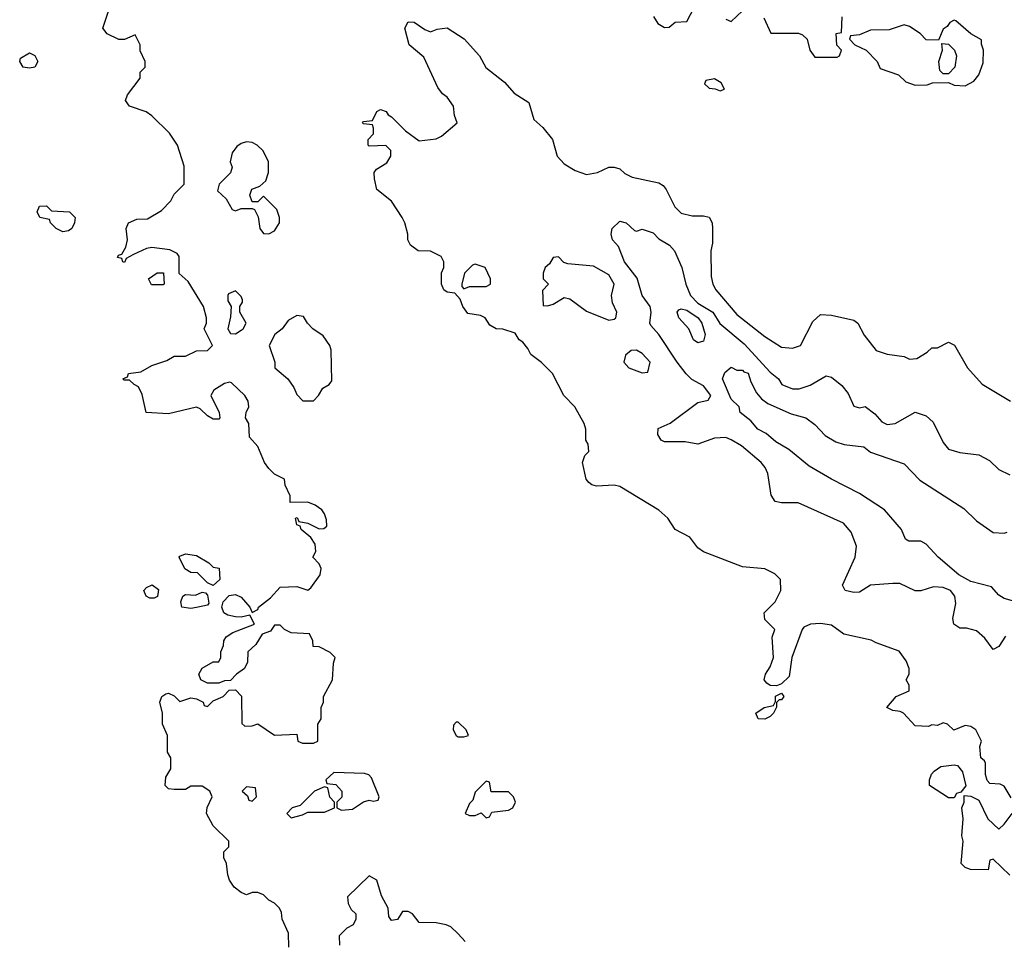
# Model space of a CAD drawing. Header units: inches. Extents: x 2348341 to 2479810, y 460419 to 613669.
# Tile 117 of 256: x 2420115 to 2423650, y 491591 to 494900. Entities that reach past the tile are written whole.
import ezdxf

# ---------------------------------------------------------------- set-up
doc = ezdxf.new("R2010")
doc.units = ezdxf.units.IN
doc.header["$MEASUREMENT"] = 0
doc.layers.add('C4429', color=7, linetype='Continuous')

msp = doc.modelspace()

# ---------------------------------------------------------------- linework, layer by layer
at = {"layer": 'C4429', "color": 2}
for points, elevation in [([(2421082, 491570), (2421080.4, 491620.4), (2421058, 491670), (2421054.6, 491694.6), (2421048, 491710), (2421030, 491728), (2421010, 491738), (2420990, 491758), (2420970, 491766), (2420950, 491766), (2420930, 491758), (2420910, 491766), (2420884.7, 491784.7), (2420868.7, 491810), (2420862, 491830), (2420858, 491870), (2420848, 491890), (2420848, 491912), (2420866, 491930), (2420866, 491950), (2420810, 492006), (2420786, 492050), (2420788.4, 492071.6), (2420806, 492110), (2420798, 492130), (2420770, 492148), (2420730, 492148), (2420710, 492135.3), (2420670, 492135.3), (2420650, 492138), (2420638, 492150), (2420640.4, 492179.6), (2420658, 492210), (2420658, 492250), (2420646, 492270), (2420646, 492330), (2420628, 492370), (2420628, 492410), (2420618, 492450), (2420626, 492470), (2420640.4, 492479.6), (2420650, 492482), (2420670, 492472), (2420690, 492452), (2420730, 492464.7), (2420750, 492462), (2420774, 492450), (2420778, 492438), (2420790, 492434), (2420810, 492454), (2420846, 492470), (2420867.3, 492492.7), (2420890, 492494), (2420911.6, 492471.6), (2420912.7, 492372.7), (2420923.6, 492363.6), (2420950, 492364.7), (2420970, 492371.3), (2421030, 492331.3), (2421110, 492334), (2421114, 492310), (2421130, 492302), (2421170, 492302), (2421186, 492310), (2421186, 492370), (2421198, 492390), (2421198, 492430), (2421206, 492450), (2421206, 492470), (2421238, 492530), (2421242, 492590), (2421248, 492610), (2421230, 492628), (2421190, 492648), (2421168.9, 492648.9), (2421168, 492670), (2421155.3, 492695.3), (2421090, 492698), (2421066, 492710), (2421050, 492726), (2421030, 492726), (2421015.3, 492704.7), (2420986, 492694), (2420963.6, 492656.4), (2420934, 492630), (2420932.7, 492592.7), (2420922, 492570), (2420894, 492550), (2420872.7, 492527.3), (2420850, 492526), (2420830, 492518), (2420790, 492518), (2420766, 492530), (2420758, 492550), (2420770, 492572), (2420810, 492594), (2420830, 492594), (2420838, 492610), (2420838, 492630), (2420847.3, 492652.7), (2420848, 492670), (2420856.4, 492683.6), (2420880.4, 492699.6), (2420958, 492730), (2420942, 492762), (2420910, 492755.1), (2420890, 492756.2), (2420862, 492762), (2420848, 492770), (2420841.2, 492790), (2420845.2, 492810), (2420867.2, 492832.8), (2420890, 492836.3), (2420910, 492826), (2420941, 492790), (2420950, 492772), (2420970, 492782), (2420973.2, 492790), (2421016, 492824), (2421050, 492862), (2421110, 492864.7), (2421150, 492852), (2421160.4, 492859.6), (2421193.6, 492906.4), (2421198, 492930), (2421190, 492946), (2421168, 492970), (2421178, 492990), (2421176.4, 493016.4), (2421160.4, 493040.4), (2421126, 493070), (2421122, 493082), (2421110, 493086), (2421106, 493110), (2421112, 493112), (2421118, 493098), (2421150, 493092), (2421190, 493072), (2421207.3, 493072.7), (2421218, 493082), (2421216.4, 493103.6), (2421210, 493126), (2421200.4, 493140.4), (2421176.5, 493156.5), (2421150, 493168), (2421086, 493166), (2421086, 493190), (2421068.4, 493228.4), (2421066, 493250), (2421030, 493268), (2421010, 493288), (2420994, 493310), (2420970, 493368), (2420940.4, 493400.4), (2420938, 493450), (2420926, 493470), (2420928, 493490), (2420938, 493510), (2420935.3, 493530), (2420924, 493550), (2420876, 493596), (2420870, 493599), (2420850, 493594), (2420812, 493570), (2420802, 493550), (2420832, 493490), (2420834, 493470), (2420830, 493466), (2420810, 493466), (2420790, 493478), (2420763.1, 493503.1), (2420750, 493508.7), (2420650, 493485.2), (2420569, 493489), (2420554.6, 493554.6), (2420542, 493582), (2420526, 493590), (2420510, 493606), (2420490, 493606), (2420486, 493610), (2420502, 493618), (2420506, 493630), (2420550, 493636), (2420590, 493658.8), (2420644, 493676), (2420670, 493692), (2420710, 493691.3), (2420750, 493711.3), (2420790, 493712), (2420808, 493730), (2420778, 493790), (2420786, 493810), (2420786, 493830), (2420775.3, 493870), (2420720.4, 493960.4), (2420688.4, 493988.4), (2420688, 494050), (2420680.4, 494060.4), (2420654, 494074), (2420590, 494082), (2420570, 494078), (2420523.6, 494056.4), (2420498, 494042), (2420492, 494028), (2420486, 494030), (2420482, 494042), (2420466, 494046), (2420470, 494054), (2420482, 494058), (2420496.4, 494083.6), (2420502, 494110), (2420498, 494150), (2420506, 494170), (2420536.4, 494183.6), (2420574.6, 494185.4), (2420624.7, 494215.3), (2420658, 494250), (2420670, 494274), (2420706, 494310), (2420706, 494374), (2420682, 494450), (2420652.9, 494492.9), (2420590, 494555.3), (2420569.1, 494569.1), (2420509.1, 494589.1), (2420495.3, 494610), (2420502, 494630), (2420548, 494690), (2420548.4, 494711.6), (2420566, 494730), (2420566, 494750), (2420548.4, 494788.4), (2420548, 494810), (2420530, 494846), (2420491.6, 494828.4), (2420471.3, 494828.7), (2420429.4, 494849.4), (2420414, 494870), (2420434, 494930)], 82), ([(2422391, 494911), (2422406.4, 494886.4), (2422430, 494872), (2422447.3, 494872.7), (2422468.4, 494891.6), (2422510, 494894), (2422536.4, 494943.6)], 82), ([(2422650, 494902), (2422670, 494894), (2422710, 494932)], 82), ([(2423674.6, 492105.4), (2423650, 492148), (2423634.6, 492154.6), (2423598, 492158), (2423588.4, 492168.4), (2423582, 492190), (2423582, 492230), (2423579, 492239), (2423566, 492250), (2423562, 492290), (2423568.7, 492310), (2423548, 492350), (2423530, 492362), (2423510, 492366), (2423468.7, 492348.7), (2423446, 492370), (2423430, 492375.3), (2423410, 492366), (2423390, 492368), (2423378, 492362), (2423330, 492364), (2423288, 492410), (2423276, 492416), (2423250, 492419), (2423228, 492430), (2423262, 492470), (2423308, 492490), (2423308, 492510), (2423298, 492530), (2423308, 492550), (2423308, 492570), (2423298, 492598), (2423272.7, 492632.7), (2423190, 492662), (2423172.5, 492672.5), (2423074.2, 492694.2), (2423030, 492726), (2422990, 492732), (2422954, 492730), (2422930, 492719.3), (2422923.8, 492710), (2422886.7, 492610), (2422878, 492542), (2422850, 492515.3), (2422832, 492508), (2422810, 492509), (2422798, 492518), (2422788, 492530), (2422792.7, 492550), (2422810, 492576), (2422822, 492610), (2422817.2, 492682.8), (2422826, 492710), (2422790, 492746), (2422788, 492770), (2422828, 492810), (2422848, 492850), (2422846, 492890), (2422826, 492910), (2422790, 492928), (2422710, 492935.3), (2422570, 492988.7), (2422550, 493004), (2422521.5, 493041.5), (2422468, 493070), (2422442, 493110), (2422410, 493139), (2422270, 493224), (2422249.1, 493229.1), (2422185.6, 493225.6), (2422169.3, 493229.3), (2422158, 493238), (2422148.7, 493250), (2422135.3, 493310), (2422144.7, 493335.3), (2422158, 493350), (2422156.4, 493376.4), (2422148, 493390), (2422148, 493430), (2422142, 493450), (2422108.7, 493510), (2422068.7, 493550), (2422028, 493630), (2421989.1, 493669.1), (2421950, 493698), (2421939, 493719), (2421922, 493742), (2421908.7, 493750), (2421894, 493774), (2421850, 493788.7), (2421826, 493790), (2421803.1, 493803.1), (2421786, 493830), (2421770, 493838), (2421724.7, 493844.7), (2421706, 493870), (2421696.4, 493896.4), (2421678, 493918), (2421650, 493922), (2421638, 493930), (2421629, 493950), (2421629.2, 493990.8), (2421638, 494010), (2421638, 494030), (2421628, 494050), (2421590, 494068.7), (2421546, 494070), (2421518, 494090), (2421508.7, 494110), (2421508.7, 494130), (2421498, 494170), (2421488, 494190), (2421450, 494248), (2421398, 494290), (2421388.9, 494328.9), (2421388.4, 494351.6), (2421396.4, 494363.6), (2421433.6, 494386.4), (2421448, 494410), (2421448, 494430), (2421430, 494448), (2421370, 494446), (2421366, 494450), (2421366, 494470), (2421386, 494490), (2421386, 494510), (2421382, 494522), (2421350, 494526), (2421346, 494530), (2421350, 494534), (2421382, 494538), (2421398, 494570), (2421410, 494578), (2421431.3, 494570), (2421438, 494558), (2421450, 494551.3), (2421500.5, 494500.5), (2421550, 494464.7), (2421610, 494472), (2421630, 494482), (2421686, 494530), (2421676.4, 494556.4), (2421673.2, 494590), (2421650, 494622), (2421633.2, 494633.2), (2421616, 494656), (2421565.6, 494765.6), (2421514, 494810), (2421498, 494870), (2421510, 494892), (2421531.6, 494891.6), (2421570, 494864.7), (2421590, 494856), (2421614, 494866), (2421650, 494870.4), (2421711.5, 494831.5), (2421766, 494770), (2421788.7, 494728.7), (2421855.3, 494675.3), (2421890, 494636.4), (2421943, 494603), (2421961.4, 494541.4), (2421992.8, 494512.8), (2422028, 494470), (2422044.4, 494410), (2422070, 494382), (2422110, 494358), (2422150, 494344.7), (2422190, 494350.8), (2422230, 494370.8), (2422250, 494370.8), (2422270, 494364.7), (2422287.5, 494347.5), (2422314.4, 494334.4), (2422410, 494314.8), (2422424.9, 494304.9), (2422436, 494290), (2422467.5, 494227.5), (2422490, 494204.7), (2422530, 494196), (2422570, 494196), (2422590.7, 494190.7), (2422601, 494170), (2422602.8, 494150), (2422602, 494098), (2422596, 494070), (2422598, 493978), (2422604, 493950), (2422614, 493930), (2422690, 493842), (2422790, 493762), (2422850, 493724), (2422890, 493720.7), (2422918, 493730), (2422963.2, 493816.8), (2422990, 493842), (2423030, 493838.8), (2423110, 493821), (2423124.7, 493810), (2423147.3, 493767.3), (2423190, 493712), (2423230, 493698.8), (2423290, 493690.8), (2423310, 493681), (2423336.5, 493683.5), (2423373.6, 493706.4), (2423390, 493722), (2423410, 493722), (2423450, 493742), (2423471.1, 493731.1), (2423518, 493650), (2423570, 493591.3), (2423672, 493530)], 78), ([(2422787.1, 494907.1), (2422812, 494852), (2422911.1, 494851.1), (2422925.4, 494845.4), (2422942, 494830), (2422951.3, 494790), (2422970, 494766), (2423050, 494766), (2423058, 494770), (2423066, 494790), (2423048.4, 494808.4), (2423046, 494850), (2423066, 494854), (2423068, 494910)], 82), ([(2423653.8, 492686.2), (2423630, 492649), (2423610, 492639), (2423579.6, 492679.6), (2423550, 492705.2), (2423514.6, 492714.6), (2423490, 492715.3), (2423469, 492730), (2423465.2, 492750), (2423476, 492804), (2423472.3, 492830), (2423457.2, 492850), (2423430, 492860.7), (2423396.3, 492863.7), (2423350, 492849.4), (2423330, 492849.2), (2423275.1, 492875.1), (2423250, 492876), (2423170, 492869.2), (2423130, 492844.5), (2423110, 492842.9), (2423079, 492850), (2423069, 492870), (2423115.1, 492970), (2423119.3, 493010), (2423100.2, 493060.2), (2423072.5, 493092.5), (2422910, 493165.2), (2422850, 493165.2), (2422828, 493170), (2422812.9, 493192.9), (2422800.9, 493270), (2422791.7, 493291.7), (2422777.2, 493310), (2422706, 493370), (2422670, 493392), (2422650, 493399.5), (2422610, 493397), (2422550, 493375.3), (2422504.7, 493384.7), (2422430, 493384), (2422418, 493390), (2422406, 493410), (2422407.3, 493432.7), (2422450, 493451.3), (2422550, 493524.9), (2422586.3, 493533.7), (2422597, 493550), (2422570, 493585.1), (2422528.3, 493608.3), (2422508.1, 493628.1), (2422475.1, 493670), (2422409.7, 493769.7), (2422381.6, 493801.6), (2422378, 493810), (2422382.4, 493850), (2422378.7, 493870), (2422349.5, 493910), (2422331.6, 493971.6), (2422287, 494030), (2422265.2, 494085.2), (2422244, 494110), (2422239, 494130), (2422242, 494150), (2422270, 494176), (2422292, 494170), (2422322.8, 494142.8), (2422330, 494141), (2422350, 494147.7), (2422390, 494134.9), (2422410, 494113), (2422447.7, 494090), (2422465.5, 494070), (2422492.4, 494010), (2422506.4, 493950), (2422523.1, 493910), (2422550, 493882.3), (2422604.2, 493850), (2422629.3, 493809.3), (2422716.1, 493736.1), (2422810, 493634.9), (2422838.8, 493610), (2422851.3, 493590), (2422890, 493574), (2422914, 493574), (2422952.8, 493587.2), (2423010, 493621), (2423030, 493616), (2423066.4, 493586.4), (2423090, 493558), (2423110, 493512), (2423130, 493506), (2423150.9, 493510.9), (2423185.2, 493485.2), (2423210, 493456), (2423230, 493446), (2423258, 493450), (2423330, 493491), (2423370, 493478), (2423394.8, 493454.8), (2423430, 493382), (2423450, 493358), (2423490, 493346), (2423558, 493338), (2423596.8, 493316.8), (2423630, 493284.7), (2423670, 493266)], 74), ([(2423721, 492801), (2423650, 492821.2), (2423630, 492834), (2423603.6, 492863.6), (2423530, 492882.4), (2423486.6, 492906.6), (2423412, 492970), (2423370, 493017), (2423350, 493027.3), (2423307.2, 493027.2), (2423294.8, 493034.8), (2423280.9, 493070), (2423219.8, 493139.7), (2423130, 493198.7), (2423029.8, 493249.7), (2422950, 493297), (2422876.6, 493356.6), (2422830, 493384.5), (2422794.5, 493414.5), (2422765.2, 493430), (2422740.2, 493460.2), (2422702, 493490), (2422698, 493510), (2422670, 493538), (2422638, 493610), (2422647.3, 493632.7), (2422670, 493652), (2422690, 493642), (2422710, 493642), (2422715.3, 493635.3), (2422730, 493630.8), (2422739.8, 493599.8), (2422760.7, 493560.7), (2422778.8, 493538.8), (2422801.4, 493521.4), (2422884.9, 493484.9), (2422938, 493470), (2422970, 493446.8), (2423007.3, 493407.3), (2423044.7, 493384.7), (2423074.7, 493374.7), (2423145.8, 493365.8), (2423170, 493347.7), (2423290, 493304.9), (2423346.3, 493246.3), (2423504.4, 493144.4), (2423550, 493100.5), (2423610, 493058.8), (2423650, 493056), (2423660.2, 493059.8)], 70), ([(2423670, 491828), (2423610, 491886), (2423598, 491882), (2423592, 491848), (2423529.1, 491849.1), (2423510, 491855.3), (2423495.3, 491870), (2423502, 491950), (2423498, 491970), (2423502, 492030), (2423498, 492070), (2423506, 492090), (2423506, 492114), (2423530, 492112), (2423558, 492098), (2423591.3, 492030), (2423630, 491994), (2423650, 492012), (2423678, 492050)], 78), ([(2421714, 491590), (2421690, 491618), (2421663.1, 491643.1), (2421646, 491650), (2421610, 491657.2), (2421550, 491658), (2421526, 491690), (2421510, 491698), (2421490, 491698), (2421471.1, 491668.9), (2421450, 491666), (2421440.4, 491680.4), (2421438, 491710), (2421414.6, 491754.6), (2421398, 491810), (2421370, 491826), (2421292, 491750), (2421294, 491726), (2421305.4, 491705.4), (2421322, 491690), (2421322, 491670), (2421312, 491650), (2421290, 491638), (2421262, 491610), (2421263.6, 491576.4)], 82)]:
    msp.add_lwpolyline(points, dxfattribs=dict(at, elevation=elevation))
for points, elevation in [([(2423470, 494898), (2423454, 494890), (2423444.7, 494875.3), (2423430, 494866), (2423414, 494826), (2423370, 494828), (2423348, 494850), (2423310, 494875.3), (2423290, 494882), (2423236.9, 494863.1), (2423170, 494862), (2423130, 494846), (2423098, 494842), (2423094, 494830), (2423114, 494810), (2423154, 494790), (2423194, 494750), (2423204.7, 494724.7), (2423270, 494702), (2423296.9, 494676.9), (2423330, 494664.7), (2423373.6, 494666.4), (2423392.7, 494672.7), (2423450, 494674), (2423470, 494664.7), (2423510, 494662), (2423540.4, 494679.6), (2423558, 494702), (2423574.6, 494745.4), (2423575.3, 494790), (2423568, 494812), (2423568, 494828), (2423530, 494848.7), (2423476.4, 494896.4)], 82), ([(2423430, 494706), (2423418, 494718), (2423415.3, 494750), (2423428, 494790), (2423426, 494814), (2423450, 494812), (2423470.9, 494790.9), (2423478, 494770), (2423472, 494730), (2423450, 494706)], 82), ([(2420150, 494726), (2420128, 494730), (2420115.3, 494750), (2420118, 494762), (2420150, 494781), (2420170, 494771), (2420181, 494750), (2420170, 494729.2)], 82), ([(2422610, 494688), (2422578, 494682), (2422574, 494670), (2422590, 494654), (2422612, 494652), (2422630, 494644.7), (2422646, 494650), (2422633.6, 494673.6)], 82), ([(2420930, 494462), (2420910, 494455.3), (2420895.3, 494444.7), (2420878, 494422), (2420871.3, 494390), (2420878, 494370), (2420872, 494350), (2420831.3, 494310), (2420826, 494286), (2420856.9, 494256.9), (2420878, 494218), (2420890, 494214), (2420910, 494222), (2420950, 494222), (2420958, 494218), (2420971.6, 494191.6), (2420978, 494150), (2420990, 494132), (2421010, 494131.3), (2421030, 494142), (2421048, 494170), (2421048, 494190), (2421038, 494218), (2420990, 494266), (2420970, 494246), (2420950, 494246), (2420942, 494270), (2420948.7, 494291.3), (2420978, 494302), (2420999, 494321), (2421008.4, 494351.6), (2421008, 494390), (2420988.9, 494428.9), (2420968, 494450), (2420950, 494459)], 82), ([(2420270, 494138), (2420246, 494150), (2420226, 494170), (2420222, 494182), (2420188, 494190), (2420178, 494210), (2420186, 494230), (2420211.6, 494231.6), (2420230, 494214), (2420294, 494210), (2420314, 494190), (2420312, 494170), (2420302, 494150), (2420290, 494142)], 82), ([(2422050, 494048), (2422030, 494046), (2422016.9, 494023.1), (2422002, 494010), (2421994, 493990), (2421994, 493970), (2422014, 493950), (2421992.7, 493927.3), (2421994, 493874), (2422010, 493872), (2422030, 493878), (2422070, 493902), (2422090, 493898), (2422150, 493854), (2422230, 493821), (2422250, 493824.7), (2422255.3, 493830), (2422259, 493850), (2422243.2, 493883.2), (2422239.3, 493910), (2422249.2, 493950), (2422230, 493984), (2422175.5, 494015.5), (2422083.1, 494023.1), (2422068.7, 494028.7)], 78), ([(2421750, 494022), (2421741, 494019), (2421712, 493990), (2421702, 493950), (2421702, 493942), (2421710, 493934), (2421730, 493942), (2421790, 493942), (2421806, 493950), (2421806, 493970), (2421786, 494010)], 78), ([(2420630, 493948), (2420588.4, 493948.4), (2420578, 493970), (2420608.4, 493991.6), (2420631.6, 493991.6), (2420634, 493950)], 82), ([(2420890, 493926), (2420864.7, 493915.3), (2420862, 493910), (2420862, 493890), (2420874, 493870), (2420872.7, 493832.7), (2420862, 493790), (2420872.7, 493772.7), (2420890, 493772), (2420910, 493784.7), (2420918, 493790), (2420928, 493810), (2420906, 493850), (2420906, 493870), (2420914.6, 493885.4), (2420914.6, 493894.6), (2420910, 493906)], 82), ([(2421110, 493838), (2421079.6, 493820.4), (2421058, 493790), (2421030.9, 493769.1), (2421011.3, 493730), (2421031, 493670), (2421031.3, 493650), (2421078, 493610), (2421099.8, 493579.8), (2421110, 493554), (2421132, 493532), (2421170, 493532), (2421188, 493550), (2421203.1, 493576.9), (2421226, 493590), (2421236.4, 493603.6), (2421233.6, 493713.6), (2421228.7, 493730), (2421204.7, 493764.7), (2421168, 493790), (2421148, 493810), (2421134.6, 493834.6)], 82), ([(2422550, 493739.3), (2422534, 493750), (2422518, 493790), (2422481.6, 493830), (2422475.1, 493850), (2422482, 493858), (2422490, 493861.6), (2422510, 493856.5), (2422550.4, 493830), (2422563.8, 493810), (2422576.3, 493770), (2422570, 493745.2)], 70), ([(2422330, 493713.2), (2422310, 493712.7), (2422290, 493695.3), (2422284.7, 493670), (2422302, 493650), (2422350, 493632), (2422370, 493634), (2422379, 493670), (2422350, 493702)], 78), ([(2420810, 492868.7), (2420790, 492878), (2420753.6, 492913.6), (2420730, 492915.3), (2420708.7, 492928.7), (2420688, 492970), (2420690, 492974), (2420710, 492982), (2420750, 492976), (2420794, 492950), (2420810, 492934), (2420831.1, 492931.1), (2420834, 492890)], 82), ([(2420597.5, 492822.5), (2420582.9, 492822.9), (2420569.6, 492829.6), (2420560.9, 492850), (2420570, 492860.7), (2420590.5, 492870.5), (2420613.7, 492853.7), (2420610, 492829)], 82), ([(2420730, 492786), (2420698, 492790), (2420694, 492810), (2420701.2, 492830), (2420710, 492836.3), (2420746.3, 492833.7), (2420770, 492844.7), (2420782, 492842), (2420790, 492834), (2420794.8, 492805.2), (2420790, 492798), (2420750, 492789)], 82), ([(2422790, 492389), (2422766, 492390), (2422758, 492410), (2422788, 492430), (2422822, 492438), (2422828.4, 492451.6), (2422829.1, 492470.9), (2422850, 492482), (2422858, 492470), (2422850, 492458), (2422842, 492458), (2422832, 492448), (2422832, 492432), (2422822, 492410), (2422810, 492398)], 78), ([(2421690, 492378), (2421682, 492378), (2421672.7, 492367.3), (2421672, 492350), (2421682, 492330), (2421690, 492324.7), (2421710, 492324.7), (2421726, 492330), (2421718, 492350)], 82), ([(2423450, 492106), (2423382, 492150), (2423382, 492170), (2423389.2, 492190.8), (2423398, 492202), (2423422, 492218), (2423470, 492224.7), (2423482, 492222), (2423499.6, 492199.6), (2423511.3, 492148.7), (2423494, 492126), (2423478, 492122), (2423470, 492106)], 78), ([(2421243.6, 492196.4), (2421214, 492170), (2421218, 492158), (2421250, 492154), (2421272, 492130), (2421271.6, 492108.4), (2421254, 492090), (2421254, 492070), (2421270, 492062), (2421310, 492064.7), (2421350, 492091.3), (2421370, 492098), (2421386, 492094), (2421402, 492098), (2421406, 492110), (2421378, 492178), (2421368.9, 492188.9), (2421353.6, 492193.6)], 82), ([(2420930, 492146), (2420914, 492130), (2420932.7, 492112.7), (2420938, 492098), (2420950, 492094), (2420966, 492110), (2420962, 492142)], 82), ([(2421210, 492146), (2421174, 492130), (2421122, 492078), (2421094, 492070), (2421074, 492050), (2421090, 492034), (2421130, 492044.7), (2421150, 492054), (2421210, 492054), (2421246, 492070), (2421246, 492090), (2421228.4, 492108.4), (2421222, 492142)], 82), ([(2421790, 492166), (2421750, 492126), (2421742, 492098), (2421730, 492086), (2421714, 492050), (2421730, 492042), (2421750, 492042), (2421772, 492052), (2421790, 492034), (2421802, 492038), (2421810, 492054), (2421870, 492062), (2421886, 492070), (2421895.3, 492090), (2421888, 492110), (2421870, 492128), (2421807.3, 492127.3), (2421802, 492162)], 82)]:
    msp.add_lwpolyline(points, close=True, dxfattribs=dict(at, elevation=elevation))

doc.saveas('drawing.dxf')
